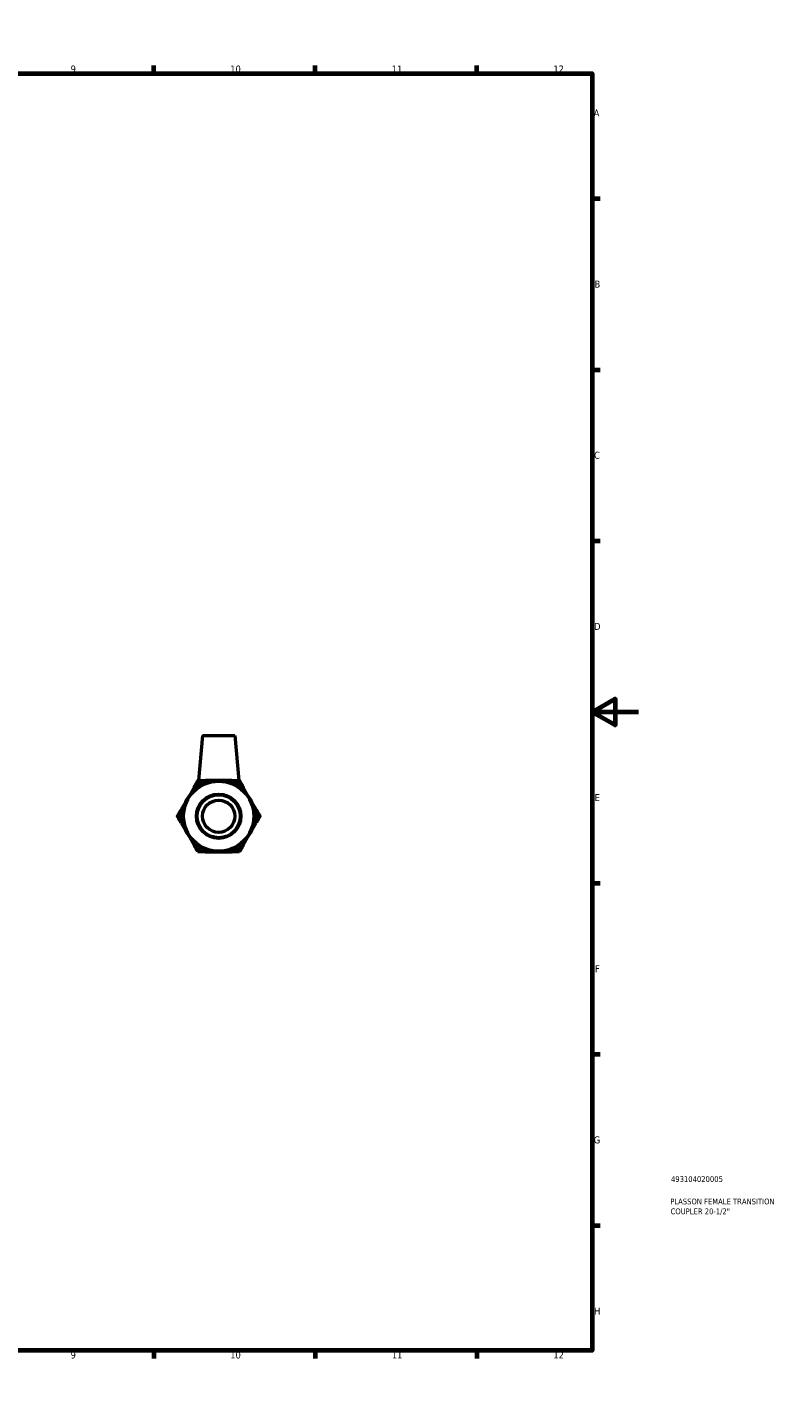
# Model space of a CAD drawing. Header units: millimetres. Extents: x 0 to 904, y -157 to 594.
# Tile 3 of 3: x 576 to 904, y 0 to 594. Entities that reach past the tile are written whole.
import ezdxf

# ---------------------------------------------------------------- set-up
doc = ezdxf.new("R2010")
doc.units = ezdxf.units.MM
for name, color, linetype, lineweight in [('Border (ANSI)', 7, 'Continuous', 70), ('Title (ISO)', 7, 'Continuous', 50), ('Visible (ANSI)', 7, 'Continuous', 50)]:
    doc.layers.add(name, color=color, linetype=linetype, lineweight=lineweight)
doc.styles.add('Note Text (ANSI)', font='tahoma.ttf')
doc.styles.add('Note Text (ISO)', font='tahoma.ttf')

# ---------------------------------------------------------------- blocks, each defined once
blk = doc.blocks.new('Borders Default Border')
at = {"layer": 'Border (ANSI)'}
for p, q in [((70.08, 574), (70.08, 577.45)), ((140.17, 574), (140.17, 577.45)), ((210.25, 574), (210.25, 577.45)), ((280.33, 574), (280.33, 577.45)), ((350.42, 574), (350.42, 577.45)), ((490.58, 574), (490.58, 577.45)), ((560.67, 574), (560.67, 577.45)), ((630.75, 574), (630.75, 577.45)), ((700.83, 574), (700.83, 577.45)), ((770.92, 574), (770.92, 577.45)), ((20, 519.75), (16.55, 519.75)), ((821, 519.75), (824.45, 519.75)), ((20, 445.5), (16.55, 445.5)), ((821, 445.5), (824.45, 445.5)), ((20, 371.25), (16.55, 371.25)), ((821, 371.25), (824.45, 371.25)), ((20, 222.75), (16.55, 222.75)), ((821, 222.75), (824.45, 222.75)), ((20, 148.5), (16.55, 148.5)), ((821, 148.5), (824.45, 148.5)), ((20, 74.25), (16.55, 74.25)), ((821, 74.25), (824.45, 74.25)), ((70.08, 20), (70.08, 16.55)), ((140.17, 20), (140.17, 16.55)), ((210.25, 20), (210.25, 16.55)), ((280.33, 20), (280.33, 16.55)), ((350.42, 20), (350.42, 16.55)), ((490.58, 20), (490.58, 16.55)), ((560.67, 20), (560.67, 16.55)), ((630.75, 20), (630.75, 16.55)), ((700.83, 20), (700.83, 16.55)), ((770.92, 20), (770.92, 16.55))]:
    blk.add_line(p, q, dxfattribs=at)
at = {"layer": 'Border (ANSI)', "flags": 128}
for points in [[(420.5, 594), (420.5, 574), (414.73, 584), (426.27, 584), (420.5, 574)], [(20, 20), (20, 574), (821, 574), (821, 20), (20, 20)], [(0, 297), (20, 297), (10, 302.77), (10, 291.23), (20, 297)], [(841, 297), (821, 297), (831, 302.77), (831, 291.23), (821, 297)], [(420.5, 0), (420.5, 20), (414.73, 10), (426.27, 10), (420.5, 20)]]:
    blk.add_lwpolyline(points, dxfattribs=at)
at = {"layer": 'Border (ANSI)', "color": 230, "true_color": 0xff0080, "attachment_point": 7, "style": 'Note Text (ANSI)'}
for s, insert, char_height in [('1', (34.35, 574.4), 3.05), ('2', (104.2, 574.4), 3.05), ('3', (174.26, 574.34), 3.05), ('4', (244.23, 574.4), 3.05), ('5', (314.48, 574.34), 3.05), ('6', (384.49, 574.34), 3.05), ('7', (454.6, 574.4), 3.05), ('8', (524.63, 574.33), 3.05), ('9', (594.7, 574.34), 3.05), ('10', (663.96, 574.34), 3.048), ('11', (734.04, 574.4), 3.048), ('12', (804.13, 574.4), 3.048), ('A', (16.78, 555.35), 3.05), ('A', (821.63, 555.35), 3.05), ('B', (17.15, 481.1), 3.05), ('B', (821.99, 481.1), 3.05), ('C', (16.95, 406.8), 3.05), ('C', (821.8, 406.8), 3.05), ('D', (16.96, 332.6), 3.05), ('D', (821.81, 332.6), 3.05), ('E', (17.21, 258.35), 3.05), ('E', (822.05, 258.35), 3.05), ('F', (17.29, 184.1), 3.05), ('F', (822.14, 184.1), 3.05), ('G', (16.81, 109.79), 3.05), ('G', (821.66, 109.79), 3.05), ('H', (16.97, 35.6), 3.05), ('H', (821.81, 35.6), 3.05), ('1', (34.35, 16.55), 3.05), ('2', (104.2, 16.55), 3.05), ('3', (174.26, 16.49), 3.05), ('4', (244.23, 16.55), 3.05), ('5', (314.48, 16.49), 3.05), ('6', (384.49, 16.49), 3.05), ('7', (454.6, 16.55), 3.05), ('8', (524.63, 16.48), 3.05), ('9', (594.7, 16.49), 3.05), ('10', (663.96, 16.49), 3.048), ('11', (734.04, 16.55), 3.048), ('12', (804.13, 16.55), 3.048)]:
    blk.add_mtext(s, dxfattribs=dict(at, insert=insert, char_height=char_height))
blk = doc.blocks.new('Title Blocks ISO')
at = {"layer": 'Title (ISO)', "color": 232, "true_color": 0xca0064, "style": 'Note Text (ISO)'}
for tag, p in [('PART_NUMBER_001', (34.16, 73.13)), ('DESCRIPTION_001', (33.84, 63.4)), ('DESCRIPTION_002', (33.98, 59.12))]:
    blk.add_attdef(tag, p, '', height=2.5, dxfattribs=at)

msp = doc.modelspace()

# ---------------------------------------------------------------- linework, layer by layer
at = {"layer": 'Visible (ANSI)'}
for p, q in [((651.935, 286.788), (650.229, 267.288)), ((651.935, 286.788), (665.935, 286.788)), ((665.935, 286.788), (667.641, 267.288)), ((648.337, 264.432), (645.511, 259.538)), ((658.935, 267.288), (653.284, 267.288)), ((664.585, 267.288), (658.935, 267.288)), ((672.358, 259.538), (669.533, 264.432)), ((645.511, 259.538), (642.686, 254.645)), ((675.183, 254.645), (672.358, 259.538)), ((642.686, 248.932), (645.511, 244.038)), ((645.511, 244.038), (648.337, 239.145)), ((669.533, 239.145), (672.358, 244.038)), ((672.358, 244.038), (675.183, 248.932)), ((653.284, 236.288), (658.935, 236.288)), ((658.935, 236.288), (664.585, 236.288))]:
    msp.add_line(p, q, dxfattribs=at)
for radius in [15.5, 15.2, 9.616, 9.316, 7]:
    msp.add_circle((658.935, 251.788), radius, dxfattribs=at)
for start, end in [(110.029586, 129.970414), (50.029586, 69.970414), (170.029586, 189.970414), (350.029586, 9.970414), (230.029586, 249.970414), (290.029586, 309.970414)]:
    msp.add_arc((658.935, 251.788), 16.498, start, end, dxfattribs=at)
for points in [[(648.337, 264.432), (649.128, 265.802), (649.986, 267.288)], [(649.986, 267.288), (651.702, 267.288), (653.284, 267.288)], [(664.585, 267.288), (666.167, 267.288), (667.884, 267.288)], [(667.884, 267.288), (668.742, 265.802), (669.533, 264.432)], [(641.037, 251.788), (641.895, 253.275), (642.686, 254.645)], [(642.686, 248.932), (641.895, 250.302), (641.037, 251.788)], [(675.183, 254.645), (675.974, 253.275), (676.833, 251.788)], [(676.833, 251.788), (675.974, 250.302), (675.183, 248.932)], [(649.986, 236.288), (649.128, 237.775), (648.337, 239.145)], [(669.533, 239.145), (668.742, 237.775), (667.884, 236.288)], [(653.284, 236.288), (651.702, 236.288), (649.986, 236.288)], [(667.884, 236.288), (666.167, 236.288), (664.585, 236.288)]]:
    msp.add_rational_spline(points, [1, 1.00462973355, 1], degree=2, dxfattribs=at)

# ---------------------------------------------------------------- block references
msp.add_blockref('Borders Default Border', (0, 0))
msp.add_blockref('Title Blocks ISO', (821, 20)).add_auto_attribs({'PART_NUMBER_001': '493104020005', 'DESCRIPTION_001': 'PLASSON FEMALE TRANSITION', 'DESCRIPTION_002': 'COUPLER 20-1/2"'})

doc.saveas('drawing.dxf')
